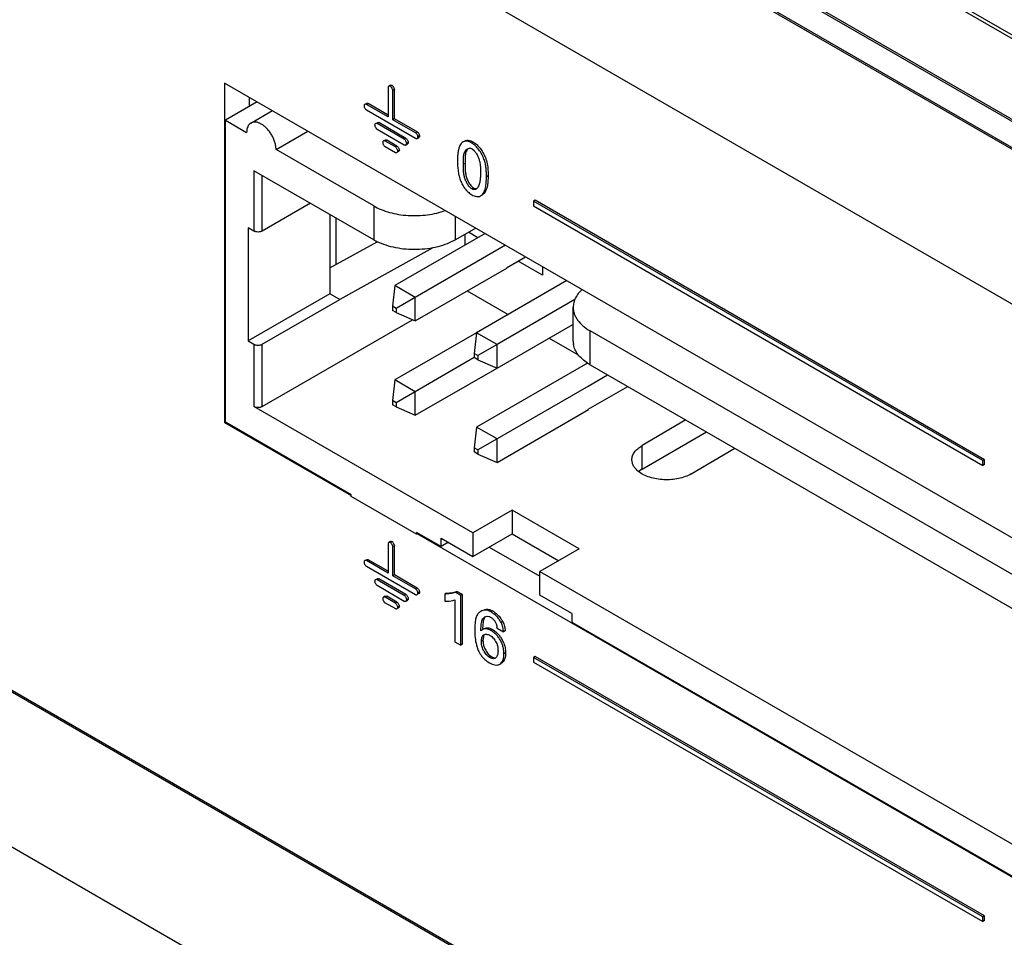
# Model space of a CAD drawing. Header units: inches. Extents: x 0 to 34, y 0 to 22.
# Tile 81 of 124: x 23.5 to 24.1, y 16 to 16.6. Entities that reach past the tile are written whole.
import ezdxf

# ---------------------------------------------------------------- set-up
doc = ezdxf.new("R2010")
doc.units = ezdxf.units.IN
doc.header["$LTSCALE"] = 1.87
doc.header["$MEASUREMENT"] = 0
doc.layers.get('0').update_dxf_attribs({"linetype": 'CONTINUOUS'})
doc.layers.add('ECAD_723379_01_981_7570_00R_196', color=7, linetype='CONTINUOUS')

msp = doc.modelspace()

# ---------------------------------------------------------------- linework, layer by layer
at = {"color": 7, "linetype": 'CONTINUOUS'}
for p, q in [((26.9187, 14.95709), (22.03967, 17.77419)), ((26.91807, 14.95502), (22.03903, 17.77212)), ((22.1125, 17.67737), (26.84305, 14.94602)), ((22.11328, 17.6756), (26.84382, 14.94425)), ((24.75428, 15.40514), (22.18179, 16.89046)), ((24.75425, 15.40638), (22.18285, 16.89107)), ((22.18179, 16.79011), (24.8103, 15.27244)), ((26.87402, 14.90849), (23.61325, 16.79122)), ((26.87508, 14.9091), (23.61431, 16.79183)), ((23.61325, 16.69087), (26.87402, 14.80814)), ((23.61945, 16.53567), (23.61945, 16.31523)), ((24.84451, 15.82834), (23.61945, 16.53567)), ((23.72712, 16.53417), (23.72605, 16.53355)), ((23.72816, 16.53414), (23.7271, 16.53353)), ((23.72816, 16.53414), (23.7287, 16.53367)), ((23.72555, 16.53263), (23.72555, 16.51366)), ((23.72971, 16.53146), (23.72865, 16.53085)), ((23.72865, 16.51187), (23.72865, 16.53085)), ((23.7287, 16.53367), (23.72921, 16.53296)), ((23.72921, 16.53296), (23.72971, 16.53146)), ((23.72971, 16.51248), (23.72971, 16.53146)), ((23.64066, 16.52342), (23.61998, 16.51148)), ((23.63536, 16.52649), (23.63536, 16.52036)), ((23.71258, 16.52237), (23.71152, 16.52176)), ((23.72555, 16.51366), (23.71152, 16.52176)), ((23.72555, 16.51488), (23.71258, 16.52237)), ((23.63657, 16.5097), (23.6505, 16.51775)), ((23.71064, 16.5191), (23.711, 16.51863)), ((23.711, 16.51863), (23.71152, 16.51819)), ((23.71152, 16.51819), (23.74342, 16.49977)), ((23.61998, 16.31553), (23.61998, 16.51148)), ((23.61998, 16.51148), (23.63377, 16.50352)), ((23.71949, 16.50995), (23.71843, 16.50933)), ((23.73612, 16.49912), (23.71843, 16.50933)), ((23.73718, 16.49973), (23.71949, 16.50995)), ((23.72971, 16.51248), (23.72865, 16.51186)), ((23.74342, 16.50334), (23.72865, 16.51187)), ((23.74448, 16.50396), (23.72971, 16.51248)), ((23.65286, 16.4925), (23.67354, 16.50444)), ((23.71754, 16.50668), (23.71791, 16.5062)), ((23.71791, 16.5062), (23.71843, 16.50576)), ((23.71843, 16.50576), (23.73612, 16.49554)), ((23.74448, 16.50396), (23.74342, 16.50334)), ((23.72366, 16.49865), (23.7226, 16.49804)), ((23.72471, 16.49862), (23.72365, 16.49801)), ((23.73032, 16.49416), (23.72365, 16.49801)), ((23.73138, 16.49477), (23.72471, 16.49862)), ((23.73718, 16.49973), (23.73612, 16.49912)), ((23.73717, 16.49552), (23.73823, 16.49613)), ((23.73873, 16.49705), (23.73767, 16.49644)), ((23.74446, 16.49974), (23.74552, 16.50036)), ((23.74602, 16.50128), (23.74496, 16.50066)), ((23.7811, 16.49727), (23.78004, 16.49665)), ((23.7811, 16.49727), (23.78288, 16.49596)), ((23.71624, 16.45591), (23.65286, 16.4925)), ((23.72277, 16.49536), (23.72313, 16.49488)), ((23.72313, 16.49488), (23.72365, 16.49444)), ((23.72365, 16.49444), (23.73032, 16.49059)), ((23.73138, 16.49477), (23.73032, 16.49416)), ((23.73293, 16.49209), (23.73187, 16.49148)), ((23.73215, 16.49101), (23.73243, 16.49117)), ((23.77965, 16.49311), (23.78008, 16.4929)), ((23.78008, 16.4929), (23.78137, 16.49185)), ((23.77559, 16.48349), (23.77453, 16.48288)), ((23.77559, 16.48349), (23.77562, 16.47952)), ((23.63854, 16.47872), (23.63854, 16.43953)), ((23.71624, 16.43386), (23.63854, 16.47872)), ((23.64385, 16.43953), (23.64385, 16.47566)), ((23.79048, 16.4754), (23.78942, 16.47479)), ((23.78106, 16.46753), (23.78, 16.46692)), ((23.67513, 16.4576), (23.64385, 16.43953)), ((23.78554, 16.46232), (23.78574, 16.46243)), ((23.82097, 16.45954), (23.81991, 16.45892)), ((23.81991, 16.45892), (23.81991, 16.45586)), ((24.1116, 16.29051), (23.81991, 16.45892)), ((24.11266, 16.29112), (23.82097, 16.45954)), ((23.71624, 16.45591), (23.71624, 16.43386)), ((23.81991, 16.45586), (24.1116, 16.28744)), ((23.68786, 16.45024), (23.68786, 16.39881)), ((23.76927, 16.43386), (23.76927, 16.44917)), ((23.63483, 16.44167), (23.63483, 16.36819)), ((23.63854, 16.43953), (23.63483, 16.44167)), ((23.78862, 16.438), (23.73002, 16.40416)), ((23.78252, 16.44152), (23.76927, 16.43386)), ((23.7838, 16.43521), (23.7777, 16.43873)), ((23.68786, 16.41561), (23.7186, 16.43263)), ((23.77537, 16.43738), (23.77537, 16.43034)), ((23.75474, 16.42865), (23.69423, 16.39514)), ((23.80188, 16.43034), (23.74328, 16.39651)), ((23.80246, 16.41567), (23.81487, 16.42284)), ((23.82575, 16.41099), (23.81005, 16.42006)), ((23.74328, 16.3812), (23.80259, 16.41544)), ((23.82575, 16.41656), (23.82575, 16.41099)), ((23.84165, 16.40738), (23.78305, 16.37354)), ((23.73002, 16.40416), (23.72849, 16.39069)), ((23.74328, 16.39651), (23.73002, 16.40416)), ((23.77697, 16.40065), (23.80354, 16.38534)), ((23.68786, 16.39881), (23.63483, 16.36819)), ((23.64385, 16.36605), (23.69423, 16.39514)), ((23.69423, 16.39514), (23.68786, 16.39881)), ((23.74328, 16.39651), (23.73085, 16.38933)), ((23.74328, 16.3812), (23.74328, 16.39651)), ((23.8468, 16.39503), (23.79631, 16.36589)), ((23.72849, 16.39069), (23.72849, 16.38797)), ((23.73085, 16.38933), (23.72849, 16.39069)), ((23.73085, 16.38661), (23.72849, 16.38797)), ((23.73085, 16.38933), (23.73085, 16.38661)), ((23.84579, 16.36803), (23.84579, 16.39007)), ((23.64385, 16.32563), (23.74146, 16.38199)), ((23.73085, 16.38661), (23.74328, 16.3812)), ((23.79631, 16.35058), (23.84549, 16.37897)), ((23.85677, 16.35272), (23.85677, 16.37476)), ((24.21713, 16.1667), (23.85677, 16.37476)), ((23.63483, 16.36819), (23.63854, 16.36605)), ((23.78305, 16.37355), (23.73002, 16.34293)), ((23.78305, 16.37354), (23.78153, 16.36007)), ((23.79631, 16.36589), (23.78305, 16.37354)), ((23.8301, 16.37007), (23.84179, 16.36336)), ((23.63854, 16.36605), (23.63854, 16.32563)), ((23.64385, 16.32563), (23.64385, 16.36605)), ((23.79631, 16.36589), (23.78388, 16.35871)), ((23.79631, 16.35058), (23.79631, 16.36589)), ((23.84179, 16.36336), (23.84904, 16.35919)), ((23.78152, 16.35735), (23.74328, 16.33527)), ((23.78153, 16.36007), (23.78153, 16.35735)), ((23.78388, 16.35871), (23.78153, 16.36007)), ((23.78388, 16.35599), (23.78153, 16.35735)), ((23.78388, 16.35871), (23.78388, 16.35599)), ((23.78388, 16.35599), (23.79631, 16.35058)), ((23.74328, 16.31996), (23.79631, 16.35058)), ((23.85501, 16.35385), (23.78305, 16.31231)), ((23.85677, 16.35272), (24.59658, 15.92556)), ((23.73002, 16.34293), (23.72849, 16.32945)), ((23.74328, 16.33527), (23.73002, 16.34293)), ((23.85556, 16.33893), (23.86809, 16.34619)), ((23.85562, 16.3389), (23.79631, 16.30465)), ((23.85549, 16.32382), (23.88116, 16.33864)), ((23.72849, 16.32945), (23.72849, 16.32674)), ((23.73085, 16.32809), (23.72849, 16.32945)), ((23.74328, 16.33527), (23.73085, 16.32809)), ((23.74328, 16.31996), (23.74328, 16.33527)), ((23.78067, 16.24357), (23.63854, 16.32563)), ((23.73085, 16.32538), (23.72849, 16.32674)), ((23.73085, 16.32809), (23.73085, 16.32538)), ((23.73085, 16.32538), (23.74328, 16.31996)), ((23.79631, 16.28934), (23.85562, 16.32359)), ((23.91883, 16.3169), (23.89045, 16.30022)), ((23.61945, 16.31523), (23.61998, 16.31553)), ((23.61945, 16.31523), (23.70165, 16.26776)), ((23.70165, 16.26838), (23.61998, 16.31553)), ((23.78305, 16.31231), (23.78153, 16.29883)), ((23.79631, 16.30465), (23.78305, 16.31231)), ((23.79631, 16.30465), (23.78388, 16.29747)), ((23.79631, 16.28934), (23.79631, 16.30465)), ((23.89045, 16.28491), (23.93233, 16.30909)), ((23.78153, 16.29883), (23.78153, 16.29611)), ((23.78388, 16.29747), (23.78153, 16.29883)), ((23.78388, 16.29747), (23.78388, 16.29476)), ((23.89045, 16.28491), (23.89045, 16.30022)), ((23.92227, 16.28185), (23.95065, 16.29853)), ((23.78388, 16.29476), (23.78153, 16.29611)), ((23.78388, 16.29476), (23.79631, 16.28934)), ((24.11266, 16.29112), (24.1116, 16.29051)), ((24.11266, 16.28805), (24.11266, 16.29112)), ((23.89045, 16.28491), (23.8882, 16.28339)), ((24.1116, 16.28744), (24.1116, 16.29051)), ((24.11266, 16.28805), (24.1116, 16.28744)), ((23.70165, 16.26715), (23.70165, 16.26838)), ((23.74408, 16.24265), (23.70165, 16.26715)), ((23.80613, 16.25827), (23.78067, 16.24357)), ((23.80613, 16.25827), (23.80613, 16.24296)), ((23.84961, 16.23316), (23.80613, 16.25827)), ((23.74408, 16.24388), (23.74408, 16.24265)), ((23.75999, 16.23469), (23.74408, 16.24388)), ((23.74467, 16.24344), (23.74408, 16.24265)), ((23.74434, 16.24311), (24.84451, 15.60789)), ((23.75999, 16.23469), (23.75999, 16.2402)), ((23.75999, 16.2402), (23.78067, 16.22826)), ((23.78067, 16.24357), (23.78067, 16.22826)), ((23.78067, 16.22826), (23.80613, 16.24296)), ((23.80613, 16.24296), (23.83636, 16.2255)), ((23.72555, 16.23644), (23.72555, 16.21746)), ((23.72712, 16.23797), (23.72605, 16.23736)), ((23.72816, 16.23795), (23.7271, 16.23733)), ((23.72816, 16.23795), (23.7287, 16.23748)), ((23.72971, 16.23527), (23.72865, 16.23465)), ((23.72865, 16.21568), (23.72865, 16.23465)), ((23.7287, 16.23748), (23.72921, 16.23676)), ((23.72921, 16.23676), (23.72971, 16.23527)), ((23.72971, 16.21629), (23.72971, 16.23527)), ((23.76476, 16.23745), (23.75999, 16.23469)), ((23.79128, 16.23439), (23.82416, 16.2154)), ((23.84961, 16.23316), (23.82416, 16.21846)), ((23.71064, 16.22291), (23.711, 16.22244)), ((23.711, 16.22244), (23.71152, 16.22199)), ((23.71258, 16.22618), (23.71152, 16.22557)), ((23.72555, 16.21746), (23.71152, 16.22557)), ((23.71152, 16.22199), (23.74342, 16.20358)), ((23.72555, 16.21869), (23.71258, 16.22618)), ((23.72971, 16.21629), (23.72865, 16.21568)), ((23.74342, 16.20715), (23.72865, 16.21568)), ((23.74448, 16.20776), (23.72971, 16.21629)), ((23.82416, 16.20315), (23.82416, 16.21846)), ((23.82416, 16.21846), (24.15641, 16.02662)), ((23.71754, 16.21049), (23.71791, 16.21001)), ((23.71791, 16.21001), (23.71843, 16.20957)), ((23.71949, 16.21375), (23.71843, 16.21314)), ((23.73612, 16.20292), (23.71843, 16.21314)), ((23.71843, 16.20957), (23.73612, 16.19935)), ((23.73718, 16.20354), (23.71949, 16.21375)), ((23.72366, 16.20246), (23.7226, 16.20185)), ((23.72471, 16.20243), (23.72365, 16.20182)), ((23.73032, 16.19796), (23.72365, 16.20182)), ((23.73138, 16.19858), (23.72471, 16.20243)), ((23.73718, 16.20354), (23.73612, 16.20292)), ((23.74448, 16.20776), (23.74342, 16.20715)), ((23.74602, 16.20508), (23.74496, 16.20447)), ((23.74525, 16.204), (23.74552, 16.20416)), ((23.76343, 16.20447), (23.76237, 16.20385)), ((23.76237, 16.20385), (23.76237, 16.19918)), ((23.76343, 16.20447), (23.76511, 16.20455)), ((23.77023, 16.20563), (23.76917, 16.20502)), ((23.77276, 16.20294), (23.76917, 16.20502)), ((23.77382, 16.20356), (23.77023, 16.20563)), ((23.77382, 16.20356), (23.77276, 16.20294)), ((23.77276, 16.17061), (23.77276, 16.20294)), ((23.77382, 16.17123), (23.77382, 16.20356)), ((23.84484, 16.19121), (23.82416, 16.20315)), ((23.72277, 16.19916), (23.72313, 16.19869)), ((23.72313, 16.19869), (23.72365, 16.19825)), ((23.72365, 16.19825), (23.73032, 16.19439)), ((23.73138, 16.19858), (23.73032, 16.19796)), ((23.73293, 16.1959), (23.73187, 16.19529)), ((23.73717, 16.19932), (23.73823, 16.19994)), ((23.73873, 16.20086), (23.73767, 16.20024)), ((23.76888, 16.2001), (23.76888, 16.17286)), ((23.73215, 16.19482), (23.73243, 16.19498)), ((23.78836, 16.18908), (23.78992, 16.18953)), ((23.78992, 16.18953), (23.79153, 16.18922)), ((23.79153, 16.18922), (23.79205, 16.18896)), ((23.79205, 16.18896), (23.79253, 16.18865)), ((23.79332, 16.19296), (23.79226, 16.19234)), ((23.84484, 16.19121), (23.84484, 16.1857)), ((23.78586, 16.17992), (23.7861, 16.18437)), ((23.7873, 16.18594), (23.78696, 16.18151)), ((23.80003, 16.18599), (23.79897, 16.18538)), ((23.84484, 16.1857), (24.15641, 16.0058)), ((23.78618, 16.18026), (23.78586, 16.17992)), ((23.78696, 16.1809), (23.78618, 16.18026)), ((23.78802, 16.18151), (23.78945, 16.18194)), ((23.78945, 16.18194), (23.79004, 16.18195)), ((23.78998, 16.17771), (23.79055, 16.17757)), ((23.79055, 16.17757), (23.79113, 16.17735)), ((23.79344, 16.18088), (23.79238, 16.18026)), ((23.79344, 16.18088), (23.79443, 16.18024)), ((23.79443, 16.18024), (23.79625, 16.17875)), ((23.7963, 16.18169), (23.80047, 16.17928)), ((23.7986, 16.17604), (23.80034, 16.17294)), ((23.80153, 16.1799), (23.80047, 16.17928)), ((23.76888, 16.17286), (23.77276, 16.17061)), ((23.77382, 16.17123), (23.77276, 16.17061)), ((23.78298, 16.1707), (23.78389, 16.16796)), ((23.7872, 16.17364), (23.78614, 16.17303)), ((23.78723, 16.17447), (23.7872, 16.17364)), ((23.78444, 16.16667), (23.78546, 16.16488)), ((23.79112, 16.16441), (23.79259, 16.16324)), ((23.79259, 16.16324), (23.79153, 16.16263)), ((23.80189, 16.16563), (23.80083, 16.16502)), ((23.82098, 16.16334), (23.81992, 16.16272)), ((24.11266, 15.99492), (23.82098, 16.16334)), ((23.79035, 16.15982), (23.79136, 16.15917)), ((23.79559, 16.1625), (23.79522, 16.16223)), ((23.81992, 16.16272), (23.81992, 16.15966)), ((24.1116, 15.99431), (23.81992, 16.16272)), ((23.81992, 16.15966), (24.1116, 15.99125)), ((24.11266, 15.99492), (24.1116, 15.99431)), ((24.1116, 15.99125), (24.1116, 15.99431)), ((24.11266, 15.99186), (24.1116, 15.99125)), ((24.11266, 15.99186), (24.11266, 15.99492))]:
    msp.add_line(p, q, dxfattribs=at)
for centre, radius, start, end in [((23.78672, 16.47477), 0.01351, 232.66054, 239.98057), ((23.78124, 16.46914), 0.00272, 300.03773, 304.63609), ((23.73544, 16.46721), 0.03849, 240.06306, 244.00962), ((23.85844, 16.36805), 0.01267, 180.07327, 190.24223), ((23.8738, 16.38222), 0.03406, 236.44779, 240.01266), ((23.78489, 16.17834), 0.01688, 52.44776, 60.03496), ((23.78421, 16.17732), 0.01805, 28.72387, 35.27268), ((23.78865, 16.17172), 0.00615, 59.92496, 66.1551), ((23.78371, 16.16548), 0.01826, 35.34522, 46.60661), ((23.78651, 16.18161), 0.00978, 0.47412, 3.759), ((23.80508, 16.17641), 0.02282, 201.75479, 205.26628)]:
    msp.add_arc(centre, radius, start, end, dxfattribs=at)
for points, knots in [([(23.72712, 16.53417), (23.72726, 16.53425), (23.72763, 16.53435), (23.728, 16.53423), (23.72816, 16.53414)], [0, 0, 0, 0, 0.473697, 1, 1, 1, 1]), ([(23.72605, 16.53355), (23.72591, 16.53347), (23.72564, 16.5332), (23.72555, 16.53282), (23.72555, 16.53263)], [0, 0, 0, 0, 0.473703, 1, 1, 1, 1]), ([(23.7271, 16.53353), (23.72694, 16.53362), (23.72657, 16.53373), (23.7262, 16.53364), (23.72605, 16.53355)], [0, 0, 0, 0, 0.526303, 1, 1, 1, 1]), ([(23.72865, 16.53085), (23.72865, 16.53109), (23.72852, 16.53162), (23.72817, 16.53236), (23.7277, 16.53303), (23.72731, 16.53341), (23.7271, 16.53353)], [0, 0, 0, 0, 0.228945, 0.500006, 0.771061, 1, 1, 1, 1]), ([(23.71048, 16.52179), (23.71033, 16.5217), (23.71006, 16.52143), (23.70998, 16.52106), (23.70998, 16.52087)], [0, 0, 0, 0, 0.4737, 1, 1, 1, 1]), ([(23.71152, 16.52176), (23.71136, 16.52185), (23.71099, 16.52197), (23.71062, 16.52187), (23.71048, 16.52179)], [0, 0, 0, 0, 0.5263, 1, 1, 1, 1]), ([(23.71154, 16.5224), (23.71168, 16.52248), (23.71205, 16.52258), (23.71242, 16.52247), (23.71258, 16.52237)], [0, 0, 0, 0, 0.4737, 1, 1, 1, 1]), ([(23.70998, 16.52087), (23.70998, 16.52073), (23.71002, 16.52044), (23.71021, 16.51983), (23.71045, 16.51939), (23.71064, 16.5191)], [0, 0, 0, 0, 0.213762, 0.46037, 1, 1, 1, 1]), ([(23.63657, 16.50969), (23.63612, 16.50944), (23.63529, 16.50874), (23.63439, 16.5073), (23.63387, 16.50551), (23.63377, 16.50421), (23.63377, 16.50352)], [0, 0, 0, 0, 0.217621, 0.450442, 0.710079, 1, 1, 1, 1]), ([(23.64332, 16.50903), (23.64273, 16.50937), (23.64155, 16.50993), (23.63974, 16.51036), (23.63829, 16.51032), (23.63726, 16.51004), (23.63679, 16.50982), (23.63657, 16.50969)], [0, 0, 0, 0, 0.289166, 0.548442, 0.781508, 0.89176, 1, 1, 1, 1]), ([(23.65286, 16.4925), (23.65286, 16.49325), (23.65272, 16.49483), (23.65216, 16.49719), (23.65128, 16.49959), (23.6501, 16.50193), (23.64867, 16.50413), (23.64704, 16.5061), (23.64526, 16.50776), (23.64397, 16.50866), (23.64332, 16.50903)], [0, 0, 0, 0, 0.114181, 0.237615, 0.367212, 0.500166, 0.633198, 0.762871, 0.886033, 1, 1, 1, 1]), ([(23.71738, 16.50936), (23.71723, 16.50927), (23.71696, 16.509), (23.71688, 16.50863), (23.71688, 16.50844)], [0, 0, 0, 0, 0.4737, 1, 1, 1, 1]), ([(23.71688, 16.50844), (23.71688, 16.5083), (23.71692, 16.50801), (23.71712, 16.50741), (23.71735, 16.50696), (23.71754, 16.50668)], [0, 0, 0, 0, 0.21376, 0.460362, 1, 1, 1, 1]), ([(23.71843, 16.50933), (23.71826, 16.50943), (23.7179, 16.50954), (23.71753, 16.50945), (23.71738, 16.50936)], [0, 0, 0, 0, 0.5263, 1, 1, 1, 1]), ([(23.71844, 16.50997), (23.71859, 16.51006), (23.71896, 16.51015), (23.71932, 16.51004), (23.71949, 16.50995)], [0, 0, 0, 0, 0.4737, 1, 1, 1, 1]), ([(23.74496, 16.50066), (23.74496, 16.50091), (23.74483, 16.50143), (23.74448, 16.50217), (23.74402, 16.50285), (23.74363, 16.50322), (23.74342, 16.50334)], [0, 0, 0, 0, 0.228938, 0.499995, 0.771054, 1, 1, 1, 1]), ([(23.74448, 16.50396), (23.74469, 16.50383), (23.74508, 16.50346), (23.74554, 16.50279), (23.74589, 16.50205), (23.74602, 16.50152), (23.74602, 16.50128)], [0, 0, 0, 0, 0.228946, 0.500005, 0.771062, 1, 1, 1, 1]), ([(23.7226, 16.49804), (23.72245, 16.49795), (23.72219, 16.49768), (23.7221, 16.49731), (23.7221, 16.49712)], [0, 0, 0, 0, 0.473703, 1, 1, 1, 1]), ([(23.7221, 16.49712), (23.7221, 16.49698), (23.72215, 16.49669), (23.72234, 16.49609), (23.72258, 16.49564), (23.72277, 16.49536)], [0, 0, 0, 0, 0.213762, 0.46037, 1, 1, 1, 1]), ([(23.72365, 16.49801), (23.72348, 16.49811), (23.72312, 16.49822), (23.72275, 16.49812), (23.7226, 16.49804)], [0, 0, 0, 0, 0.526303, 1, 1, 1, 1]), ([(23.72366, 16.49865), (23.72381, 16.49874), (23.72418, 16.49883), (23.72454, 16.49872), (23.72471, 16.49862)], [0, 0, 0, 0, 0.473697, 1, 1, 1, 1]), ([(23.73767, 16.49644), (23.73767, 16.49668), (23.73754, 16.49721), (23.73719, 16.49795), (23.73672, 16.49862), (23.73633, 16.49899), (23.73612, 16.49912)], [0, 0, 0, 0, 0.228945, 0.500006, 0.771061, 1, 1, 1, 1]), ([(23.73612, 16.49554), (23.73629, 16.49545), (23.73665, 16.49534), (23.73702, 16.49543), (23.73717, 16.49552)], [0, 0, 0, 0, 0.526303, 1, 1, 1, 1]), ([(23.73717, 16.49552), (23.73732, 16.4956), (23.73758, 16.49588), (23.73767, 16.49625), (23.73767, 16.49644)], [0, 0, 0, 0, 0.473703, 1, 1, 1, 1]), ([(23.73718, 16.49973), (23.73739, 16.49961), (23.73778, 16.49923), (23.73825, 16.49856), (23.7386, 16.49782), (23.73873, 16.49729), (23.73873, 16.49705)], [0, 0, 0, 0, 0.228939, 0.499994, 0.771055, 1, 1, 1, 1]), ([(23.73873, 16.49705), (23.73873, 16.49686), (23.73864, 16.49649), (23.73838, 16.49622), (23.73823, 16.49613)], [0, 0, 0, 0, 0.526297, 1, 1, 1, 1]), ([(23.74342, 16.49977), (23.74358, 16.49968), (23.74394, 16.49956), (23.74431, 16.49966), (23.74446, 16.49974)], [0, 0, 0, 0, 0.526303, 1, 1, 1, 1]), ([(23.74446, 16.49974), (23.74461, 16.49983), (23.74488, 16.5001), (23.74496, 16.50047), (23.74496, 16.50066)], [0, 0, 0, 0, 0.473703, 1, 1, 1, 1]), ([(23.74602, 16.50128), (23.74602, 16.50109), (23.74594, 16.50072), (23.74567, 16.50044), (23.74552, 16.50036)], [0, 0, 0, 0, 0.526297, 1, 1, 1, 1]), ([(23.77424, 16.4974), (23.77382, 16.49715), (23.77304, 16.49644), (23.77251, 16.49556), (23.77227, 16.49508)], [0, 0, 0, 0, 0.480574, 1, 1, 1, 1]), ([(23.78004, 16.49665), (23.77954, 16.49695), (23.77852, 16.49743), (23.77697, 16.49786), (23.77572, 16.4979), (23.77483, 16.49769), (23.77443, 16.4975), (23.77424, 16.4974)], [0, 0, 0, 0, 0.28726, 0.550284, 0.785484, 0.894383, 1, 1, 1, 1]), ([(23.7753, 16.49801), (23.77562, 16.49819), (23.77634, 16.49846), (23.77711, 16.49849), (23.7775, 16.49847)], [0, 0, 0, 0, 0.481317, 1, 1, 1, 1]), ([(23.7775, 16.49847), (23.7781, 16.49843), (23.77936, 16.49814), (23.78052, 16.4976), (23.7811, 16.49727)], [0, 0, 0, 0, 0.473197, 1, 1, 1, 1]), ([(23.78942, 16.47479), (23.78942, 16.4757), (23.78942, 16.47755), (23.78926, 16.48038), (23.7888, 16.48333), (23.78788, 16.4864), (23.78644, 16.48945), (23.78461, 16.49234), (23.78251, 16.49483), (23.78088, 16.49617), (23.78004, 16.49665)], [0, 0, 0, 0, 0.109717, 0.223282, 0.34231, 0.46991, 0.608042, 0.748907, 0.882429, 1, 1, 1, 1]), ([(23.78288, 16.49596), (23.78358, 16.49534), (23.7849, 16.49392), (23.78603, 16.49235), (23.78656, 16.4915)], [0, 0, 0, 0, 0.482609, 1, 1, 1, 1]), ([(23.73187, 16.49148), (23.73187, 16.49172), (23.73174, 16.49225), (23.73139, 16.49299), (23.73092, 16.49366), (23.73053, 16.49404), (23.73032, 16.49416)], [0, 0, 0, 0, 0.228938, 0.499995, 0.771054, 1, 1, 1, 1]), ([(23.73032, 16.49059), (23.73049, 16.49049), (23.73085, 16.49038), (23.73122, 16.49047), (23.73137, 16.49056)], [0, 0, 0, 0, 0.5263, 1, 1, 1, 1]), ([(23.73137, 16.49056), (23.73152, 16.49065), (23.73179, 16.49092), (23.73187, 16.49129), (23.73187, 16.49148)], [0, 0, 0, 0, 0.4737, 1, 1, 1, 1]), ([(23.73138, 16.49477), (23.73159, 16.49465), (23.73199, 16.49427), (23.73245, 16.4936), (23.7328, 16.49286), (23.73293, 16.49233), (23.73293, 16.49209)], [0, 0, 0, 0, 0.228946, 0.500005, 0.771062, 1, 1, 1, 1]), ([(23.73293, 16.49209), (23.73293, 16.4919), (23.73285, 16.49153), (23.73258, 16.49126), (23.73243, 16.49117)], [0, 0, 0, 0, 0.5263, 1, 1, 1, 1]), ([(23.77227, 16.49508), (23.77192, 16.49437), (23.77137, 16.49282), (23.7709, 16.49032), (23.77068, 16.48765), (23.77065, 16.48582), (23.77065, 16.48488)], [0, 0, 0, 0, 0.227612, 0.472002, 0.731183, 1, 1, 1, 1]), ([(23.77453, 16.48288), (23.77453, 16.48388), (23.77449, 16.48583), (23.77462, 16.48866), (23.77531, 16.49122), (23.77644, 16.49257), (23.77713, 16.49297)], [0, 0, 0, 0, 0.276487, 0.540565, 0.780678, 1, 1, 1, 1]), ([(23.77593, 16.49004), (23.77581, 16.48954), (23.77565, 16.48848), (23.77555, 16.48629), (23.77559, 16.48462), (23.77559, 16.48349)], [0, 0, 0, 0, 0.236308, 0.484876, 1, 1, 1, 1]), ([(23.77696, 16.49243), (23.77671, 16.49208), (23.77628, 16.49131), (23.77603, 16.49047), (23.77593, 16.49004)], [0, 0, 0, 0, 0.490598, 1, 1, 1, 1]), ([(23.77713, 16.49297), (23.77749, 16.49318), (23.77834, 16.49346), (23.77923, 16.49328), (23.77965, 16.49311)], [0, 0, 0, 0, 0.477503, 1, 1, 1, 1]), ([(23.78137, 16.49185), (23.78188, 16.49132), (23.78279, 16.49009), (23.78387, 16.48809), (23.78469, 16.48602), (23.7852, 16.484), (23.78545, 16.48207), (23.78556, 16.47963), (23.7855, 16.47782), (23.7855, 16.47663)], [0, 0, 0, 0, 0.136083, 0.280719, 0.419954, 0.547122, 0.665871, 0.77952, 1, 1, 1, 1]), ([(23.78656, 16.4915), (23.787, 16.49083), (23.78779, 16.48945), (23.78877, 16.48733), (23.7895, 16.48521), (23.79014, 16.48252), (23.79048, 16.47924), (23.79048, 16.47666), (23.79048, 16.4754)], [0, 0, 0, 0, 0.143179, 0.283081, 0.415461, 0.540614, 0.776384, 1, 1, 1, 1]), ([(23.77065, 16.48488), (23.77065, 16.48292), (23.77079, 16.4799), (23.77152, 16.47585), (23.77212, 16.47379), (23.77247, 16.47275)], [0, 0, 0, 0, 0.478797, 0.733429, 1, 1, 1, 1]), ([(23.78, 16.46692), (23.77971, 16.46708), (23.77913, 16.46751), (23.77807, 16.46861), (23.77692, 16.47031), (23.77585, 16.47252), (23.7751, 16.47476), (23.77469, 16.47691), (23.77448, 16.4796), (23.77453, 16.48158), (23.77453, 16.48288)], [0, 0, 0, 0, 0.057669, 0.121106, 0.260665, 0.40529, 0.539732, 0.662552, 0.778258, 1, 1, 1, 1]), ([(23.77562, 16.47952), (23.77565, 16.47869), (23.77581, 16.47697), (23.77645, 16.4743), (23.77739, 16.47206), (23.77839, 16.47031), (23.77898, 16.46949), (23.77929, 16.46911)], [0, 0, 0, 0, 0.221513, 0.46185, 0.730478, 0.868025, 1, 1, 1, 1]), ([(23.7855, 16.47663), (23.7855, 16.47573), (23.78551, 16.47438), (23.78536, 16.47257), (23.78512, 16.47122), (23.78476, 16.4699), (23.78426, 16.46869), (23.78363, 16.46766), (23.78308, 16.46711), (23.78279, 16.4669)], [0, 0, 0, 0, 0.259627, 0.388813, 0.52134, 0.653881, 0.780505, 0.896514, 1, 1, 1, 1]), ([(23.77247, 16.47275), (23.77259, 16.47242), (23.7731, 16.47107), (23.77377, 16.46977), (23.77434, 16.46883)], [0, 0, 0, 0, 0.242356, 1, 1, 1, 1]), ([(23.78574, 16.46243), (23.78613, 16.46266), (23.78687, 16.46326), (23.7877, 16.46447), (23.78834, 16.46591), (23.78881, 16.46753), (23.78913, 16.46926), (23.78939, 16.47169), (23.78942, 16.47355), (23.78942, 16.47479)], [0, 0, 0, 0, 0.101412, 0.209392, 0.326686, 0.452766, 0.585229, 0.720922, 1, 1, 1, 1]), ([(23.79048, 16.4754), (23.79048, 16.47416), (23.79045, 16.47231), (23.79019, 16.46987), (23.78987, 16.46814), (23.7894, 16.46653), (23.78876, 16.46509), (23.78793, 16.46388), (23.7872, 16.46327), (23.7868, 16.46304)], [0, 0, 0, 0, 0.279078, 0.414771, 0.547234, 0.673314, 0.790608, 0.898588, 1, 1, 1, 1]), ([(23.77434, 16.46883), (23.77492, 16.46788), (23.77588, 16.46654), (23.77735, 16.46499), (23.77813, 16.46432), (23.77852, 16.46402)], [0, 0, 0, 0, 0.520968, 0.767784, 1, 1, 1, 1]), ([(23.77929, 16.46911), (23.77956, 16.46879), (23.7801, 16.4682), (23.78073, 16.46772), (23.78106, 16.46753)], [0, 0, 0, 0, 0.525812, 1, 1, 1, 1]), ([(23.7826, 16.46678), (23.78242, 16.46668), (23.78204, 16.46652), (23.78112, 16.46641), (23.78042, 16.46667), (23.78, 16.46692)], [0, 0, 0, 0, 0.228129, 0.45921, 1, 1, 1, 1]), ([(23.78106, 16.46753), (23.78142, 16.46732), (23.78198, 16.46709), (23.78274, 16.46707), (23.78308, 16.46715), (23.78324, 16.4672)], [0, 0, 0, 0, 0.543843, 0.776945, 1, 1, 1, 1]), ([(23.77996, 16.46307), (23.78044, 16.46278), (23.78141, 16.46231), (23.7829, 16.4619), (23.78431, 16.46186), (23.78516, 16.46213), (23.78554, 16.46232)], [0, 0, 0, 0, 0.288066, 0.550081, 0.784616, 1, 1, 1, 1]), ([(23.71624, 16.45591), (23.71779, 16.45501), (23.72114, 16.4534), (23.72657, 16.45156), (23.73245, 16.45028), (23.73862, 16.44958), (23.7449, 16.44948), (23.75113, 16.44999), (23.75712, 16.45109), (23.76095, 16.45223), (23.76278, 16.45291)], [0, 0, 0, 0, 0.11191, 0.231828, 0.357833, 0.487887, 0.619604, 0.750461, 0.877977, 1, 1, 1, 1]), ([(23.64385, 16.43953), (23.64367, 16.43943), (23.64327, 16.43925), (23.64238, 16.439), (23.6412, 16.43888), (23.64001, 16.439), (23.63912, 16.43925), (23.63872, 16.43943), (23.63854, 16.43953)], [0, 0, 0, 0, 0.114116, 0.238112, 0.499913, 0.761762, 0.885855, 1, 1, 1, 1]), ([(23.76927, 16.43386), (23.76756, 16.43287), (23.76383, 16.43111), (23.75776, 16.42918), (23.75119, 16.42794), (23.74433, 16.4274), (23.73742, 16.4276), (23.7307, 16.42852), (23.72437, 16.43015), (23.72042, 16.43172), (23.71858, 16.43262)], [0, 0, 0, 0, 0.113141, 0.234955, 0.363084, 0.494931, 0.627487, 0.757668, 0.882643, 1, 1, 1, 1]), ([(23.85158, 16.40164), (23.85067, 16.40081), (23.84904, 16.39909), (23.84717, 16.39621), (23.84603, 16.39318), (23.84577, 16.39109), (23.84577, 16.39007)], [0, 0, 0, 0, 0.276004, 0.53089, 0.769786, 1, 1, 1, 1]), ([(23.84577, 16.39007), (23.84576, 16.38936), (23.84589, 16.38792), (23.84644, 16.3858), (23.84735, 16.38373), (23.84907, 16.38097), (23.85146, 16.37848), (23.85432, 16.37627), (23.85593, 16.37525), (23.85677, 16.37476)], [0, 0, 0, 0, 0.108018, 0.218055, 0.331965, 0.451332, 0.710389, 0.851532, 1, 1, 1, 1]), ([(23.63854, 16.36605), (23.63872, 16.36594), (23.63912, 16.36577), (23.64001, 16.36551), (23.64119, 16.3654), (23.64238, 16.36551), (23.64327, 16.36577), (23.64367, 16.36594), (23.64385, 16.36605)], [0, 0, 0, 0, 0.114116, 0.238112, 0.499913, 0.761762, 0.885855, 1, 1, 1, 1]), ([(23.85497, 16.35383), (23.85377, 16.35463), (23.85156, 16.35632), (23.84883, 16.35925), (23.8469, 16.36241), (23.84617, 16.36467), (23.84597, 16.36579)], [0, 0, 0, 0, 0.282119, 0.540541, 0.777823, 1, 1, 1, 1]), ([(23.64385, 16.32563), (23.64366, 16.32553), (23.64329, 16.32531), (23.64278, 16.3251), (23.64233, 16.32501), (23.64183, 16.32497), (23.64133, 16.325), (23.64082, 16.32501), (23.64032, 16.32501), (23.63973, 16.32506), (23.6391, 16.32531), (23.63873, 16.32553), (23.63854, 16.32563)], [0, 0, 0, 0, 0.113925, 0.233826, 0.296431, 0.361699, 0.498655, 0.568263, 0.636951, 0.766826, 0.886534, 1, 1, 1, 1]), ([(23.88386, 16.29104), (23.88386, 16.29146), (23.88393, 16.29232), (23.88438, 16.29405), (23.88553, 16.29617), (23.88767, 16.29841), (23.88946, 16.29965), (23.89045, 16.30022)], [0, 0, 0, 0, 0.108114, 0.218225, 0.451082, 0.710564, 1, 1, 1, 1]), ([(23.8882, 16.28336), (23.88753, 16.28388), (23.88632, 16.28499), (23.88492, 16.2869), (23.88406, 16.28893), (23.88386, 16.29035), (23.88386, 16.29104)], [0, 0, 0, 0, 0.280495, 0.536532, 0.773573, 1, 1, 1, 1]), ([(23.92227, 16.28185), (23.92107, 16.28115), (23.91842, 16.27995), (23.91411, 16.27874), (23.90944, 16.27809), (23.90465, 16.27801), (23.89993, 16.2785), (23.89549, 16.27955), (23.89154, 16.28113), (23.88921, 16.28256), (23.8882, 16.28336)], [0, 0, 0, 0, 0.116249, 0.242506, 0.375138, 0.510375, 0.644192, 0.772556, 0.891962, 1, 1, 1, 1]), ([(23.72605, 16.23736), (23.72591, 16.23727), (23.72564, 16.237), (23.72555, 16.23663), (23.72555, 16.23644)], [0, 0, 0, 0, 0.473703, 1, 1, 1, 1]), ([(23.7271, 16.23733), (23.72694, 16.23743), (23.72657, 16.23754), (23.7262, 16.23745), (23.72605, 16.23736)], [0, 0, 0, 0, 0.526303, 1, 1, 1, 1]), ([(23.72865, 16.23465), (23.72865, 16.2349), (23.72852, 16.23542), (23.72817, 16.23616), (23.7277, 16.23684), (23.72731, 16.23721), (23.7271, 16.23733)], [0, 0, 0, 0, 0.228945, 0.500006, 0.771061, 1, 1, 1, 1]), ([(23.72712, 16.23797), (23.72726, 16.23806), (23.72763, 16.23815), (23.728, 16.23804), (23.72816, 16.23795)], [0, 0, 0, 0, 0.473697, 1, 1, 1, 1]), ([(23.71048, 16.22559), (23.71033, 16.22551), (23.71006, 16.22523), (23.70998, 16.22486), (23.70998, 16.22467)], [0, 0, 0, 0, 0.4737, 1, 1, 1, 1]), ([(23.70998, 16.22467), (23.70998, 16.22454), (23.71002, 16.22425), (23.71021, 16.22364), (23.71045, 16.2232), (23.71064, 16.22291)], [0, 0, 0, 0, 0.21376, 0.460362, 1, 1, 1, 1]), ([(23.71152, 16.22557), (23.71136, 16.22566), (23.71099, 16.22577), (23.71062, 16.22568), (23.71048, 16.22559)], [0, 0, 0, 0, 0.5263, 1, 1, 1, 1]), ([(23.71154, 16.2262), (23.71168, 16.22629), (23.71205, 16.22639), (23.71242, 16.22627), (23.71258, 16.22618)], [0, 0, 0, 0, 0.4737, 1, 1, 1, 1]), ([(23.71738, 16.21317), (23.71723, 16.21308), (23.71696, 16.21281), (23.71688, 16.21244), (23.71688, 16.21225)], [0, 0, 0, 0, 0.4737, 1, 1, 1, 1]), ([(23.71688, 16.21225), (23.71688, 16.21211), (23.71692, 16.21182), (23.71712, 16.21122), (23.71735, 16.21077), (23.71754, 16.21049)], [0, 0, 0, 0, 0.21376, 0.460362, 1, 1, 1, 1]), ([(23.71843, 16.21314), (23.71826, 16.21324), (23.7179, 16.21335), (23.71753, 16.21325), (23.71738, 16.21317)], [0, 0, 0, 0, 0.5263, 1, 1, 1, 1]), ([(23.71844, 16.21378), (23.71859, 16.21386), (23.71896, 16.21396), (23.71932, 16.21385), (23.71949, 16.21375)], [0, 0, 0, 0, 0.4737, 1, 1, 1, 1]), ([(23.7226, 16.20185), (23.72245, 16.20176), (23.72219, 16.20149), (23.7221, 16.20112), (23.7221, 16.20093)], [0, 0, 0, 0, 0.473703, 1, 1, 1, 1]), ([(23.72365, 16.20182), (23.72348, 16.20191), (23.72312, 16.20203), (23.72275, 16.20193), (23.7226, 16.20185)], [0, 0, 0, 0, 0.526303, 1, 1, 1, 1]), ([(23.72366, 16.20246), (23.72381, 16.20254), (23.72418, 16.20264), (23.72454, 16.20253), (23.72471, 16.20243)], [0, 0, 0, 0, 0.473697, 1, 1, 1, 1]), ([(23.73767, 16.20024), (23.73767, 16.20049), (23.73754, 16.20101), (23.73719, 16.20175), (23.73672, 16.20243), (23.73633, 16.2028), (23.73612, 16.20292)], [0, 0, 0, 0, 0.228945, 0.500006, 0.771061, 1, 1, 1, 1]), ([(23.73718, 16.20354), (23.73739, 16.20341), (23.73778, 16.20304), (23.73825, 16.20237), (23.7386, 16.20162), (23.73873, 16.2011), (23.73873, 16.20086)], [0, 0, 0, 0, 0.228939, 0.499994, 0.771055, 1, 1, 1, 1]), ([(23.74496, 16.20447), (23.74496, 16.20471), (23.74483, 16.20524), (23.74448, 16.20598), (23.74402, 16.20665), (23.74363, 16.20703), (23.74342, 16.20715)], [0, 0, 0, 0, 0.228938, 0.499995, 0.771054, 1, 1, 1, 1]), ([(23.74342, 16.20358), (23.74358, 16.20348), (23.74394, 16.20337), (23.74431, 16.20347), (23.74446, 16.20355)], [0, 0, 0, 0, 0.526306, 1, 1, 1, 1]), ([(23.74446, 16.20355), (23.74461, 16.20364), (23.74488, 16.20391), (23.74496, 16.20428), (23.74496, 16.20447)], [0, 0, 0, 0, 0.473707, 1, 1, 1, 1]), ([(23.74448, 16.20776), (23.74469, 16.20764), (23.74508, 16.20727), (23.74554, 16.20659), (23.74589, 16.20585), (23.74602, 16.20533), (23.74602, 16.20508)], [0, 0, 0, 0, 0.228946, 0.500005, 0.771062, 1, 1, 1, 1]), ([(23.74602, 16.20508), (23.74602, 16.20489), (23.74594, 16.20452), (23.74567, 16.20425), (23.74552, 16.20416)], [0, 0, 0, 0, 0.526293, 1, 1, 1, 1]), ([(23.76917, 16.20502), (23.76812, 16.2046), (23.76585, 16.20405), (23.76355, 16.20389), (23.76237, 16.20385)], [0, 0, 0, 0, 0.489411, 1, 1, 1, 1]), ([(23.76511, 16.20455), (23.76555, 16.20459), (23.76729, 16.20477), (23.76902, 16.20515), (23.77023, 16.20563)], [0, 0, 0, 0, 0.256626, 1, 1, 1, 1]), ([(23.7221, 16.20093), (23.7221, 16.20079), (23.72215, 16.2005), (23.72234, 16.19989), (23.72258, 16.19945), (23.72277, 16.19916)], [0, 0, 0, 0, 0.213762, 0.46037, 1, 1, 1, 1]), ([(23.73187, 16.19529), (23.73187, 16.19553), (23.73174, 16.19605), (23.73139, 16.1968), (23.73092, 16.19747), (23.73053, 16.19784), (23.73032, 16.19796)], [0, 0, 0, 0, 0.228938, 0.499995, 0.771054, 1, 1, 1, 1]), ([(23.73137, 16.19437), (23.73152, 16.19445), (23.73179, 16.19472), (23.73187, 16.1951), (23.73187, 16.19529)], [0, 0, 0, 0, 0.4737, 1, 1, 1, 1]), ([(23.73138, 16.19858), (23.73159, 16.19846), (23.73199, 16.19808), (23.73245, 16.19741), (23.7328, 16.19667), (23.73293, 16.19614), (23.73293, 16.1959)], [0, 0, 0, 0, 0.228946, 0.500005, 0.771062, 1, 1, 1, 1]), ([(23.73293, 16.1959), (23.73293, 16.19571), (23.73285, 16.19534), (23.73258, 16.19506), (23.73243, 16.19498)], [0, 0, 0, 0, 0.5263, 1, 1, 1, 1]), ([(23.73612, 16.19935), (23.73629, 16.19926), (23.73665, 16.19914), (23.73702, 16.19924), (23.73717, 16.19932)], [0, 0, 0, 0, 0.526303, 1, 1, 1, 1]), ([(23.73717, 16.19932), (23.73732, 16.19941), (23.73758, 16.19968), (23.73767, 16.20005), (23.73767, 16.20024)], [0, 0, 0, 0, 0.473703, 1, 1, 1, 1]), ([(23.73873, 16.20086), (23.73873, 16.20067), (23.73864, 16.2003), (23.73838, 16.20002), (23.73823, 16.19994)], [0, 0, 0, 0, 0.526297, 1, 1, 1, 1]), ([(23.76237, 16.19918), (23.76294, 16.19916), (23.76514, 16.19916), (23.76736, 16.19951), (23.76888, 16.2001)], [0, 0, 0, 0, 0.26028, 1, 1, 1, 1]), ([(23.73032, 16.19439), (23.73049, 16.1943), (23.73085, 16.19418), (23.73122, 16.19428), (23.73137, 16.19437)], [0, 0, 0, 0, 0.5263, 1, 1, 1, 1]), ([(23.78394, 16.19102), (23.78344, 16.19036), (23.78287, 16.18919), (23.78241, 16.1875), (23.78208, 16.18562), (23.78191, 16.18312), (23.7819, 16.18109), (23.7819, 16.18006)], [0, 0, 0, 0, 0.219488, 0.338047, 0.462696, 0.726597, 1, 1, 1, 1]), ([(23.78572, 16.1926), (23.78555, 16.1925), (23.78488, 16.19206), (23.7843, 16.1915), (23.78394, 16.19102)], [0, 0, 0, 0, 0.248587, 1, 1, 1, 1]), ([(23.79226, 16.19234), (23.7917, 16.19267), (23.79057, 16.19317), (23.78881, 16.19345), (23.78716, 16.19326), (23.78617, 16.19286), (23.78572, 16.1926)], [0, 0, 0, 0, 0.281857, 0.535315, 0.771573, 1, 1, 1, 1]), ([(23.7861, 16.18437), (23.78616, 16.18488), (23.78631, 16.18584), (23.78671, 16.18718), (23.78736, 16.18832), (23.78801, 16.18888), (23.78836, 16.18908)], [0, 0, 0, 0, 0.280396, 0.537934, 0.773619, 1, 1, 1, 1]), ([(23.78891, 16.18933), (23.78868, 16.18914), (23.78828, 16.18868), (23.78783, 16.18787), (23.78751, 16.18694), (23.78736, 16.18628), (23.7873, 16.18594)], [0, 0, 0, 0, 0.230824, 0.470949, 0.726857, 1, 1, 1, 1]), ([(23.78823, 16.1938), (23.78862, 16.1939), (23.78944, 16.19402), (23.7912, 16.19392), (23.79251, 16.19342), (23.79332, 16.19296)], [0, 0, 0, 0, 0.228648, 0.467957, 1, 1, 1, 1]), ([(23.79897, 16.18538), (23.79856, 16.18614), (23.79761, 16.1876), (23.79596, 16.18952), (23.79418, 16.19112), (23.79289, 16.19198), (23.79226, 16.19234)], [0, 0, 0, 0, 0.266824, 0.528857, 0.774625, 1, 1, 1, 1]), ([(23.79517, 16.19172), (23.79587, 16.19118), (23.79723, 16.18993), (23.7984, 16.18851), (23.79894, 16.18774)], [0, 0, 0, 0, 0.483855, 1, 1, 1, 1]), ([(23.79253, 16.18865), (23.79304, 16.18829), (23.794, 16.18739), (23.79519, 16.18583), (23.79603, 16.18408), (23.79624, 16.18284), (23.79628, 16.18225)], [0, 0, 0, 0, 0.246239, 0.512438, 0.768749, 1, 1, 1, 1]), ([(23.80047, 16.17928), (23.80044, 16.18029), (23.80017, 16.18239), (23.79948, 16.18441), (23.79897, 16.18538)], [0, 0, 0, 0, 0.47932, 1, 1, 1, 1]), ([(23.80003, 16.18599), (23.80054, 16.18502), (23.80123, 16.18301), (23.8015, 16.1809), (23.80153, 16.1799)], [0, 0, 0, 0, 0.52068, 1, 1, 1, 1]), ([(23.7819, 16.18006), (23.7819, 16.17854), (23.78202, 16.17539), (23.78255, 16.17227), (23.78298, 16.1707)], [0, 0, 0, 0, 0.482266, 1, 1, 1, 1]), ([(23.78614, 16.17303), (23.78614, 16.17349), (23.78619, 16.17439), (23.78646, 16.17565), (23.78689, 16.17657), (23.78737, 16.17713), (23.78765, 16.17734), (23.7878, 16.17742)], [0, 0, 0, 0, 0.285538, 0.549849, 0.785456, 0.894164, 1, 1, 1, 1]), ([(23.79238, 16.18026), (23.79191, 16.18053), (23.79097, 16.18098), (23.78952, 16.18135), (23.78815, 16.18137), (23.78731, 16.1811), (23.78696, 16.1809)], [0, 0, 0, 0, 0.285182, 0.547778, 0.784679, 1, 1, 1, 1]), ([(23.7879, 16.17701), (23.78769, 16.17665), (23.78739, 16.17581), (23.78727, 16.17493), (23.78723, 16.17447)], [0, 0, 0, 0, 0.473059, 1, 1, 1, 1]), ([(23.7878, 16.17742), (23.78811, 16.1776), (23.78884, 16.17782), (23.7896, 16.17778), (23.78998, 16.17771)], [0, 0, 0, 0, 0.475675, 1, 1, 1, 1]), ([(23.79004, 16.18195), (23.79061, 16.18193), (23.7918, 16.18169), (23.79289, 16.18119), (23.79344, 16.18088)], [0, 0, 0, 0, 0.474588, 1, 1, 1, 1]), ([(23.79173, 16.17704), (23.79213, 16.17681), (23.79292, 16.17622), (23.794, 16.17514), (23.79498, 16.17387), (23.79581, 16.17248), (23.79641, 16.17103), (23.79686, 16.16916), (23.79695, 16.16775), (23.79695, 16.16684)], [0, 0, 0, 0, 0.115742, 0.244989, 0.381313, 0.517882, 0.64853, 0.771931, 1, 1, 1, 1]), ([(23.80083, 16.16502), (23.80083, 16.1657), (23.80073, 16.16714), (23.80033, 16.16932), (23.79964, 16.17156), (23.79865, 16.17375), (23.79736, 16.17577), (23.79582, 16.17757), (23.79417, 16.17909), (23.79298, 16.17992), (23.79238, 16.18026)], [0, 0, 0, 0, 0.113326, 0.236379, 0.365586, 0.497843, 0.630786, 0.761542, 0.886075, 1, 1, 1, 1]), ([(23.79153, 16.16263), (23.79113, 16.16286), (23.79036, 16.16345), (23.78932, 16.16457), (23.78836, 16.16589), (23.78753, 16.16734), (23.78686, 16.16882), (23.7864, 16.17029), (23.78618, 16.17169), (23.78614, 16.17259), (23.78614, 16.17303)], [0, 0, 0, 0, 0.112584, 0.239345, 0.375375, 0.514606, 0.65061, 0.777181, 0.892449, 1, 1, 1, 1]), ([(23.7872, 16.17364), (23.7872, 16.17296), (23.78727, 16.17191), (23.78758, 16.17049), (23.78783, 16.16976), (23.78798, 16.16939)], [0, 0, 0, 0, 0.468342, 0.724285, 1, 1, 1, 1]), ([(23.80034, 16.17294), (23.80086, 16.17173), (23.8016, 16.16932), (23.80189, 16.16682), (23.80189, 16.16563)], [0, 0, 0, 0, 0.525, 1, 1, 1, 1]), ([(23.78546, 16.16488), (23.78613, 16.16386), (23.78763, 16.16203), (23.78942, 16.16047), (23.79035, 16.15982)], [0, 0, 0, 0, 0.516514, 1, 1, 1, 1]), ([(23.78798, 16.16939), (23.78834, 16.16845), (23.78902, 16.16711), (23.79015, 16.16548), (23.79079, 16.16475), (23.79112, 16.16441)], [0, 0, 0, 0, 0.507182, 0.760118, 1, 1, 1, 1]), ([(23.79259, 16.16324), (23.79286, 16.16308), (23.79386, 16.1626), (23.79508, 16.16241), (23.79584, 16.16265)], [0, 0, 0, 0, 0.284087, 1, 1, 1, 1]), ([(23.79695, 16.16684), (23.79695, 16.1664), (23.7969, 16.16555), (23.79662, 16.16404), (23.79611, 16.16297), (23.79559, 16.1625)], [0, 0, 0, 0, 0.281597, 0.547146, 1, 1, 1, 1]), ([(23.79806, 16.15832), (23.79853, 16.15859), (23.79939, 16.15939), (23.80023, 16.16099), (23.80073, 16.16292), (23.80083, 16.1643), (23.80083, 16.16502)], [0, 0, 0, 0, 0.215116, 0.451615, 0.714678, 1, 1, 1, 1]), ([(23.80189, 16.16563), (23.80189, 16.16466), (23.80171, 16.16283), (23.80105, 16.16108), (23.80059, 16.16036)], [0, 0, 0, 0, 0.531612, 1, 1, 1, 1]), ([(23.79136, 16.15917), (23.79194, 16.15884), (23.79311, 16.15828), (23.79489, 16.15779), (23.79659, 16.15774), (23.79763, 16.15806), (23.79806, 16.15832)], [0, 0, 0, 0, 0.285852, 0.548202, 0.784201, 1, 1, 1, 1]), ([(23.79522, 16.16223), (23.79497, 16.16209), (23.79441, 16.1619), (23.79348, 16.1619), (23.79249, 16.16214), (23.79185, 16.16244), (23.79153, 16.16263)], [0, 0, 0, 0, 0.217318, 0.453305, 0.714216, 1, 1, 1, 1]), ([(23.80059, 16.16036), (23.80039, 16.16007), (23.79996, 16.15953), (23.79942, 16.1591), (23.79913, 16.15893)], [0, 0, 0, 0, 0.511508, 1, 1, 1, 1])]:
    msp.add_open_spline(points, degree=3, knots=knots, dxfattribs=at)
at = {"layer": 'ECAD_723379_01_981_7570_00R_196', "color": 7, "linetype": 'CONTINUOUS'}
msp.add_line((23.69184, 16.41781), (23.69184, 16.44795), dxfattribs=at)

doc.saveas('drawing.dxf')
